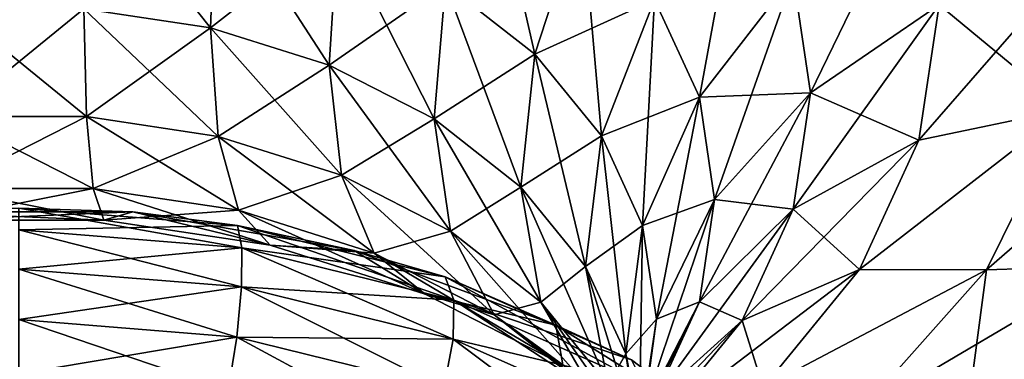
# Model space of a CAD drawing. Header units: millimetres. Extents: x -139 to 139, y -32 to 1264.
# Tile 21 of 256: x -125.52 to -120.55, y -12.42 to -10.7. Entities that reach past the tile are written whole.
import ezdxf

# ---------------------------------------------------------------- set-up
doc = ezdxf.new("R2010")
doc.units = ezdxf.units.MM
doc.header["$LTSCALE"] = 26.699852
for name, color, linetype in [('152', 7, 'CONTINUOUS'), ('157', 7, 'CONTINUOUS'), ('160', 7, 'CONTINUOUS'), ('161', 7, 'CONTINUOUS'), ('162', 7, 'CONTINUOUS'), ('165', 7, 'CONTINUOUS'), ('173', 7, 'CONTINUOUS'), ('174', 7, 'CONTINUOUS'), ('175', 7, 'CONTINUOUS'), ('176', 7, 'CONTINUOUS'), ('180', 7, 'CONTINUOUS'), ('206', 7, 'CONTINUOUS'), ('207', 7, 'CONTINUOUS')]:
    doc.layers.add(name, color=color, linetype=linetype)

msp = doc.modelspace()

# ---------------------------------------------------------------- linework, layer by layer
at = {"layer": '152', "color": 7, "linetype": 'CONTINUOUS', "true_color": 0xa2afbf}
for points in [[(-120.0031, -12.3595, -7.1492), (-119.7015, -13.0238, -5.5288), (-120.8907, -13.1178, -6.4405), (-120.0031, -12.3595, -7.1492)], [(-120.8874, -13.1155, 6.4426), (-119.7015, -13.0238, 5.5286), (-120.0012, -12.3575, 7.151), (-120.8874, -13.1155, 6.4426)]]:
    msp.add_3dface(points, dxfattribs=at)
at = {"layer": '157', "color": 7, "linetype": 'CONTINUOUS', "true_color": 0xa2afbf}
for points in [[(-120.2409, -11.1566, -9.451), (-120.0203, -11.9456, -8.1966), (-120.6417, -11.9667, -8.6409), (-120.2409, -11.1566, -9.451)], [(-120.6417, -11.9667, -8.6409), (-120.7482, -12.7647, -7.3774), (-121.2875, -12.6933, -7.9143), (-120.6417, -11.9667, -8.6409)], [(-120.0203, -11.9456, -8.1966), (-120.7482, -12.7647, -7.3774), (-120.6417, -11.9667, -8.6409), (-120.0203, -11.9456, -8.1966)]]:
    msp.add_3dface(points, dxfattribs=at)
at = {"layer": '160', "color": 7, "linetype": 'CONTINUOUS', "true_color": 0xa2afbf}
for points in [[(-120.105, -10.3038, -10.3038), (-120.2409, -11.1566, -9.451), (-120.881, -10.6287, -10.6287), (-120.105, -10.3038, -10.3038)], [(-120.9825, -11.3114, -9.9459), (-121.5293, -11.0728, -11.0728), (-120.881, -10.6287, -10.6287), (-120.9825, -11.3114, -9.9459)], [(-120.2409, -11.1566, -9.451), (-120.9825, -11.3114, -9.9459), (-120.881, -10.6287, -10.6287), (-120.2409, -11.1566, -9.451)], [(-121.6167, -11.6602, -10.4854), (-122.0137, -11.6115, -11.6115), (-121.5293, -11.0728, -11.0728), (-121.6167, -11.6602, -10.4854)], [(-121.6167, -11.6602, -10.4854), (-121.5293, -11.0728, -11.0728), (-120.9825, -11.3114, -9.9459), (-121.6167, -11.6602, -10.4854)], [(-120.2409, -11.1566, -9.451), (-120.6417, -11.9667, -8.6409), (-121.2825, -11.9643, -9.293), (-120.2409, -11.1566, -9.451)], [(-120.2409, -11.1566, -9.451), (-121.2825, -11.9643, -9.293), (-120.9825, -11.3114, -9.9459), (-120.2409, -11.1566, -9.451)], [(-121.2825, -11.9643, -9.293), (-121.6167, -11.6602, -10.4854), (-120.9825, -11.3114, -9.9459), (-121.2825, -11.9643, -9.293)], [(-122.0904, -12.1277, -11.0952), (-122.3073, -12.215, -12.215), (-122.0137, -11.6115, -11.6115), (-122.0904, -12.1277, -11.0952)], [(-122.0904, -12.1277, -11.0952), (-122.0137, -11.6115, -11.6115), (-121.6167, -11.6602, -10.4854), (-122.0904, -12.1277, -11.0952)], [(-121.8748, -12.222, -9.9236), (-122.0904, -12.1277, -11.0952), (-121.6167, -11.6602, -10.4854), (-121.8748, -12.222, -9.9236)], [(-121.8748, -12.222, -9.9236), (-121.6167, -11.6602, -10.4854), (-121.2825, -11.9643, -9.293), (-121.8748, -12.222, -9.9236)], [(-121.7679, -12.5589, -8.6985), (-121.8748, -12.222, -9.9236), (-121.2825, -11.9643, -9.293), (-121.7679, -12.5589, -8.6985)], [(-120.6417, -11.9667, -8.6409), (-121.7679, -12.5589, -8.6985), (-121.2825, -11.9643, -9.293), (-120.6417, -11.9667, -8.6409)], [(-120.6417, -11.9667, -8.6409), (-121.2875, -12.6933, -7.9143), (-121.7679, -12.5589, -8.6985), (-120.6417, -11.9667, -8.6409)], [(-122.3776, -12.6881, -11.742), (-122.3073, -12.215, -12.215), (-122.0904, -12.1277, -11.0952), (-122.3776, -12.6881, -11.742)], [(-122.3172, -12.6213, -10.6016), (-122.3776, -12.6881, -11.742), (-122.0904, -12.1277, -11.0952), (-122.3172, -12.6213, -10.6016)], [(-122.3172, -12.6213, -10.6016), (-122.0904, -12.1277, -11.0952), (-121.8748, -12.222, -9.9236), (-122.3172, -12.6213, -10.6016)], [(-122.3776, -12.6881, -11.742), (-122.3941, -12.8504, -12.8504), (-122.3073, -12.215, -12.215), (-122.3776, -12.6881, -11.742)], [(-122.2924, -12.7335, -9.4121), (-122.3172, -12.6213, -10.6016), (-121.8748, -12.222, -9.9236), (-122.2924, -12.7335, -9.4121)], [(-122.2924, -12.7335, -9.4121), (-121.8748, -12.222, -9.9236), (-121.7679, -12.5589, -8.6985), (-122.2924, -12.7335, -9.4121)]]:
    msp.add_3dface(points, dxfattribs=at)
at = {"layer": '161', "color": 7, "linetype": 'CONTINUOUS', "true_color": 0xa2afbf}
for points in [[(-124.95, -11.6735, -18.3701), (-125.525, -11.6548, -18.6668), (-126.1, -11.6735, -18.3701), (-124.95, -11.6735, -18.3701)], [(-124.4217, -11.7427, -18.5789), (-125.525, -11.7648, -18.9172), (-125.525, -11.6548, -18.6668), (-124.4217, -11.7427, -18.5789)], [(-124.4217, -11.7427, -18.5789), (-125.525, -11.6548, -18.6668), (-124.95, -11.6735, -18.3701), (-124.4217, -11.7427, -18.5789)], [(-123.8335, -11.8681, -18.1755), (-124.4217, -11.7427, -18.5789), (-124.95, -11.6735, -18.3701), (-123.8335, -11.8681, -18.1755)], [(-124.3996, -11.8545, -18.8275), (-125.525, -11.7648, -18.9172), (-124.4217, -11.7427, -18.5789), (-124.3996, -11.8545, -18.8275)], [(-124.3996, -11.8545, -18.8275), (-125.525, -11.9624, -19.1063), (-125.525, -11.7648, -18.9172), (-124.3996, -11.8545, -18.8275)], [(-123.3737, -12.002, -18.3196), (-124.3996, -11.8545, -18.8275), (-124.4217, -11.7427, -18.5789), (-123.3737, -12.002, -18.3196)], [(-123.3737, -12.002, -18.3196), (-124.4217, -11.7427, -18.5789), (-123.8335, -11.8681, -18.1755), (-123.3737, -12.002, -18.3196)], [(-124.4009, -12.052, -19.0168), (-125.525, -11.9624, -19.1063), (-124.3996, -11.8545, -18.8275), (-124.4009, -12.052, -19.0168)], [(-123.3306, -12.119, -18.5631), (-124.4009, -12.052, -19.0168), (-124.3996, -11.8545, -18.8275), (-123.3306, -12.119, -18.5631)], [(-123.3306, -12.119, -18.5631), (-124.3996, -11.8545, -18.8275), (-123.3737, -12.002, -18.3196), (-123.3306, -12.119, -18.5631)], [(-122.8153, -12.2459, -17.7976), (-123.3737, -12.002, -18.3196), (-123.8335, -11.8681, -18.1755), (-122.8153, -12.2459, -17.7976)], [(-124.4009, -12.052, -19.0168), (-125.525, -12.2174, -19.2053), (-125.525, -11.9624, -19.1063), (-124.4009, -12.052, -19.0168)], [(-122.4336, -12.4197, -17.9019), (-123.3306, -12.119, -18.5631), (-123.3737, -12.002, -18.3196), (-122.4336, -12.4197, -17.9019)], [(-122.4336, -12.4197, -17.9019), (-123.3737, -12.002, -18.3196), (-122.8153, -12.2459, -17.7976), (-122.4336, -12.4197, -17.9019)], [(-124.4255, -12.305, -19.1177), (-125.525, -12.2174, -19.2053), (-124.4009, -12.052, -19.0168), (-124.4255, -12.305, -19.1177)], [(-123.3332, -12.3161, -18.7526), (-124.4255, -12.305, -19.1177), (-124.4009, -12.052, -19.0168), (-123.3332, -12.3161, -18.7526)], [(-123.3332, -12.3161, -18.7526), (-124.4009, -12.052, -19.0168), (-123.3306, -12.119, -18.5631), (-123.3332, -12.3161, -18.7526)], [(-122.3717, -12.545, -18.137), (-123.3332, -12.3161, -18.7526), (-123.3306, -12.119, -18.5631), (-122.3717, -12.545, -18.137)], [(-122.3717, -12.545, -18.137), (-123.3306, -12.119, -18.5631), (-122.4336, -12.4197, -17.9019), (-122.3717, -12.545, -18.137)], [(-124.4255, -12.305, -19.1177), (-125.525, -12.4908, -19.199), (-125.525, -12.2174, -19.2053), (-124.4255, -12.305, -19.1177)], [(-121.9546, -12.7851, -17.2584), (-122.4336, -12.4197, -17.9019), (-122.8153, -12.2459, -17.7976), (-121.9546, -12.7851, -17.2584)], [(-124.4695, -12.5749, -19.1149), (-125.525, -12.4908, -19.199), (-124.4255, -12.305, -19.1177), (-124.4695, -12.5749, -19.1149)], [(-123.3811, -12.5634, -18.8593), (-124.4695, -12.5749, -19.1149), (-124.4255, -12.305, -19.1177), (-123.3811, -12.5634, -18.8593)], [(-123.3811, -12.5634, -18.8593), (-124.4255, -12.305, -19.1177), (-123.3332, -12.3161, -18.7526), (-123.3811, -12.5634, -18.8593)], [(-122.3754, -12.7417, -18.327), (-123.3811, -12.5634, -18.8593), (-123.3332, -12.3161, -18.7526), (-122.3754, -12.7417, -18.327)], [(-122.3754, -12.7417, -18.327), (-123.3332, -12.3161, -18.7526), (-122.3717, -12.545, -18.137), (-122.3754, -12.7417, -18.327)]]:
    msp.add_3dface(points, dxfattribs=at)
at = {"layer": '162', "color": 7, "linetype": 'CONTINUOUS', "true_color": 0xa2afbf}
for points in [[(-124.5575, -10.7448, -14.9559), (-125.1977, -10.6486, -15.0522), (-124.5307, -10.0511, -14.379), (-124.5575, -10.7448, -14.9559)], [(-123.9161, -10.2446, -14.1855), (-124.5575, -10.7448, -14.9559), (-124.5307, -10.0511, -14.379), (-123.9161, -10.2446, -14.1855)], [(-122.9218, -10.8777, -13.5524), (-123.3719, -10.5242, -13.9059), (-122.6843, -10.152, -13.0709), (-122.9218, -10.8777, -13.5524)], [(-122.3172, -10.6016, -12.6213), (-122.9218, -10.8777, -13.5524), (-122.6843, -10.152, -13.0709), (-122.3172, -10.6016, -12.6213)], [(-123.9595, -10.9331, -14.7677), (-124.5575, -10.7448, -14.9559), (-123.9161, -10.2446, -14.1855), (-123.9595, -10.9331, -14.7677)], [(-123.3719, -10.5242, -13.9059), (-123.9595, -10.9331, -14.7677), (-123.9161, -10.2446, -14.1855), (-123.3719, -10.5242, -13.9059)], [(-122.0904, -11.0952, -12.1277), (-122.3172, -10.6016, -12.6213), (-121.6167, -10.4854, -11.6602), (-122.0904, -11.0952, -12.1277)], [(-121.5293, -11.0728, -11.0728), (-122.0904, -11.0952, -12.1277), (-121.6167, -10.4854, -11.6602), (-121.5293, -11.0728, -11.0728)], [(-120.881, -10.6287, -10.6287), (-121.5293, -11.0728, -11.0728), (-121.6167, -10.4854, -11.6602), (-120.881, -10.6287, -10.6287)], [(-123.43, -11.2051, -14.4956), (-123.9595, -10.9331, -14.7677), (-123.3719, -10.5242, -13.9059), (-123.43, -11.2051, -14.4956)], [(-122.9218, -10.8777, -13.5524), (-123.43, -11.2051, -14.4956), (-123.3719, -10.5242, -13.9059), (-122.9218, -10.8777, -13.5524)], [(-122.5855, -11.2896, -13.1405), (-122.9218, -10.8777, -13.5524), (-122.3172, -10.6016, -12.6213), (-122.5855, -11.2896, -13.1405)], [(-122.0904, -11.0952, -12.1277), (-122.5855, -11.2896, -13.1405), (-122.3172, -10.6016, -12.6213), (-122.0904, -11.0952, -12.1277)], [(-125.1847, -11.193, -15.7721), (-125.8653, -11.193, -15.7721), (-125.1977, -10.6486, -15.0522), (-125.1847, -11.193, -15.7721)], [(-125.1977, -10.6486, -15.0522), (-125.8653, -11.193, -15.7721), (-125.8523, -10.6486, -15.0522), (-125.1977, -10.6486, -15.0522)], [(-124.5575, -10.7448, -14.9559), (-125.1847, -11.193, -15.7721), (-125.1977, -10.6486, -15.0522), (-124.5575, -10.7448, -14.9559)], [(-124.5189, -11.2931, -15.6721), (-125.1847, -11.193, -15.7721), (-124.5575, -10.7448, -14.9559), (-124.5189, -11.2931, -15.6721)], [(-123.9595, -10.9331, -14.7677), (-124.5189, -11.2931, -15.6721), (-124.5575, -10.7448, -14.9559), (-123.9595, -10.9331, -14.7677)], [(-122.992, -11.5491, -14.1517), (-123.43, -11.2051, -14.4956), (-122.9218, -10.8777, -13.5524), (-122.992, -11.5491, -14.1517)], [(-122.5855, -11.2896, -13.1405), (-122.992, -11.5491, -14.1517), (-122.9218, -10.8777, -13.5524), (-122.5855, -11.2896, -13.1405)], [(-123.8971, -11.4888, -15.4763), (-124.5189, -11.2931, -15.6721), (-123.9595, -10.9331, -14.7677), (-123.8971, -11.4888, -15.4763)], [(-123.43, -11.2051, -14.4956), (-123.8971, -11.4888, -15.4763), (-123.9595, -10.9331, -14.7677), (-123.43, -11.2051, -14.4956)], [(-121.5293, -11.0728, -11.0728), (-122.0137, -11.6115, -11.6115), (-122.0904, -11.0952, -12.1277), (-121.5293, -11.0728, -11.0728)], [(-122.3776, -11.742, -12.6881), (-122.5855, -11.2896, -13.1405), (-122.0904, -11.0952, -12.1277), (-122.3776, -11.742, -12.6881)], [(-122.0137, -11.6115, -11.6115), (-122.3776, -11.742, -12.6881), (-122.0904, -11.0952, -12.1277), (-122.0137, -11.6115, -11.6115)], [(-125.1502, -11.5555, -16.5981), (-125.8998, -11.5555, -16.5981), (-125.1847, -11.193, -15.7721), (-125.1502, -11.5555, -16.5981)], [(-125.1847, -11.193, -15.7721), (-125.8998, -11.5555, -16.5981), (-125.8653, -11.193, -15.7721), (-125.1847, -11.193, -15.7721)], [(-124.5189, -11.2931, -15.6721), (-125.1502, -11.5555, -16.5981), (-125.1847, -11.193, -15.7721), (-124.5189, -11.2931, -15.6721)], [(-123.3465, -11.7717, -15.1934), (-123.8971, -11.4888, -15.4763), (-123.43, -11.2051, -14.4956), (-123.3465, -11.7717, -15.1934)], [(-122.992, -11.5491, -14.1517), (-123.3465, -11.7717, -15.1934), (-123.43, -11.2051, -14.4956), (-122.992, -11.5491, -14.1517)], [(-124.4171, -11.6657, -16.4879), (-125.1502, -11.5555, -16.5981), (-124.5189, -11.2931, -15.6721), (-124.4171, -11.6657, -16.4879)], [(-123.8971, -11.4888, -15.4763), (-124.4171, -11.6657, -16.4879), (-124.5189, -11.2931, -15.6721), (-123.8971, -11.4888, -15.4763)], [(-122.6647, -11.9499, -13.7509), (-122.992, -11.5491, -14.1517), (-122.5855, -11.2896, -13.1405), (-122.6647, -11.9499, -13.7509)], [(-122.3776, -11.742, -12.6881), (-122.6647, -11.9499, -13.7509), (-122.5855, -11.2896, -13.1405), (-122.3776, -11.742, -12.6881)], [(-123.7323, -11.8813, -16.2724), (-124.4171, -11.6657, -16.4879), (-123.8971, -11.4888, -15.4763), (-123.7323, -11.8813, -16.2724)], [(-123.3465, -11.7717, -15.1934), (-123.7323, -11.8813, -16.2724), (-123.8971, -11.4888, -15.4763), (-123.3465, -11.7717, -15.1934)], [(-125.0963, -11.7161, -17.4848), (-125.9537, -11.7161, -17.4848), (-125.1502, -11.5555, -16.5981), (-125.0963, -11.7161, -17.4848)], [(-125.1502, -11.5555, -16.5981), (-125.9537, -11.7161, -17.4848), (-125.8998, -11.5555, -16.5981), (-125.1502, -11.5555, -16.5981)], [(-124.4171, -11.6657, -16.4879), (-125.0963, -11.7161, -17.4848), (-125.1502, -11.5555, -16.5981), (-124.4171, -11.6657, -16.4879)], [(-122.891, -12.1294, -14.8357), (-123.3465, -11.7717, -15.1934), (-122.992, -11.5491, -14.1517), (-122.891, -12.1294, -14.8357)], [(-122.6647, -11.9499, -13.7509), (-122.891, -12.1294, -14.8357), (-122.992, -11.5491, -14.1517), (-122.6647, -11.9499, -13.7509)], [(-122.0137, -11.6115, -11.6115), (-122.3073, -12.215, -12.215), (-122.3776, -11.742, -12.6881), (-122.0137, -11.6115, -11.6115)], [(-124.95, -11.6735, -18.3701), (-126.1, -11.6735, -18.3701), (-125.0963, -11.7161, -17.4848), (-124.95, -11.6735, -18.3701)], [(-125.0963, -11.7161, -17.4848), (-126.1, -11.6735, -18.3701), (-125.9537, -11.7161, -17.4848), (-125.0963, -11.7161, -17.4848)], [(-124.2576, -11.8422, -17.3587), (-125.0963, -11.7161, -17.4848), (-124.4171, -11.6657, -16.4879), (-124.2576, -11.8422, -17.3587)], [(-124.2576, -11.8422, -17.3587), (-124.95, -11.6735, -18.3701), (-125.0963, -11.7161, -17.4848), (-124.2576, -11.8422, -17.3587)], [(-123.8335, -11.8681, -18.1755), (-124.95, -11.6735, -18.3701), (-124.2576, -11.8422, -17.3587), (-123.8335, -11.8681, -18.1755)], [(-123.7323, -11.8813, -16.2724), (-124.2576, -11.8422, -17.3587), (-124.4171, -11.6657, -16.4879), (-123.7323, -11.8813, -16.2724)], [(-123.126, -12.1928, -15.9608), (-123.7323, -11.8813, -16.2724), (-123.3465, -11.7717, -15.1934), (-123.126, -12.1928, -15.9608)], [(-122.891, -12.1294, -14.8357), (-123.126, -12.1928, -15.9608), (-123.3465, -11.7717, -15.1934), (-122.891, -12.1294, -14.8357)], [(-122.4625, -12.3901, -13.3107), (-122.6647, -11.9499, -13.7509), (-122.3776, -11.742, -12.6881), (-122.4625, -12.3901, -13.3107)], [(-122.3073, -12.215, -12.215), (-122.4625, -12.3901, -13.3107), (-122.3776, -11.742, -12.6881), (-122.3073, -12.215, -12.215)], [(-123.4743, -12.0888, -17.1121), (-123.8335, -11.8681, -18.1755), (-124.2576, -11.8422, -17.3587), (-123.4743, -12.0888, -17.1121)], [(-123.4743, -12.0888, -17.1121), (-124.2576, -11.8422, -17.3587), (-123.7323, -11.8813, -16.2724), (-123.4743, -12.0888, -17.1121)], [(-122.8153, -12.2459, -17.7976), (-123.8335, -11.8681, -18.1755), (-123.4743, -12.0888, -17.1121), (-122.8153, -12.2459, -17.7976)], [(-123.126, -12.1928, -15.9608), (-123.4743, -12.0888, -17.1121), (-123.7323, -11.8813, -16.2724), (-123.126, -12.1928, -15.9608)], [(-122.5507, -12.5462, -14.4189), (-122.891, -12.1294, -14.8357), (-122.6647, -11.9499, -13.7509), (-122.5507, -12.5462, -14.4189)], [(-122.4625, -12.3901, -13.3107), (-122.5507, -12.5462, -14.4189), (-122.6647, -11.9499, -13.7509), (-122.4625, -12.3901, -13.3107)], [(-122.7806, -12.4452, -16.7557), (-122.8153, -12.2459, -17.7976), (-123.4743, -12.0888, -17.1121), (-122.7806, -12.4452, -16.7557)], [(-122.7806, -12.4452, -16.7557), (-123.4743, -12.0888, -17.1121), (-123.126, -12.1928, -15.9608), (-122.7806, -12.4452, -16.7557)], [(-122.6244, -12.5867, -15.567), (-123.126, -12.1928, -15.9608), (-122.891, -12.1294, -14.8357), (-122.6244, -12.5867, -15.567)], [(-122.5507, -12.5462, -14.4189), (-122.6244, -12.5867, -15.567), (-122.891, -12.1294, -14.8357), (-122.5507, -12.5462, -14.4189)], [(-122.6244, -12.5867, -15.567), (-122.7806, -12.4452, -16.7557), (-123.126, -12.1928, -15.9608), (-122.6244, -12.5867, -15.567)], [(-122.3073, -12.215, -12.215), (-122.3941, -12.8504, -12.8504), (-122.4625, -12.3901, -13.3107), (-122.3073, -12.215, -12.215)], [(-121.9546, -12.7851, -17.2584), (-122.8153, -12.2459, -17.7976), (-122.7806, -12.4452, -16.7557), (-121.9546, -12.7851, -17.2584)], [(-122.3404, -13.0039, -13.9612), (-122.5507, -12.5462, -14.4189), (-122.4625, -12.3901, -13.3107), (-122.3404, -13.0039, -13.9612)], [(-122.3941, -12.8504, -12.8504), (-122.3404, -13.0039, -13.9612), (-122.4625, -12.3901, -13.3107), (-122.3941, -12.8504, -12.8504)]]:
    msp.add_3dface(points, dxfattribs=at)
at = {"layer": '165', "color": 7, "linetype": 'CONTINUOUS', "true_color": 0xa2afbf}
msp.add_3dface([(-120.7482, -12.7647, -7.3774), (-120.0203, -11.9456, -8.1966), (-120.2913, -12.426, -7.5059), (-120.7482, -12.7647, -7.3774)], dxfattribs=at)
at = {"layer": '173', "color": 7, "linetype": 'CONTINUOUS', "true_color": 0xa2afbf}
for points in [[(-126.1, -11.6735, 18.3701), (-125.525, -11.6548, 18.6668), (-124.95, -11.6735, 18.3701), (-126.1, -11.6735, 18.3701)], [(-125.525, -11.6548, 18.6668), (-124.4217, -11.7427, 18.5789), (-124.95, -11.6735, 18.3701), (-125.525, -11.6548, 18.6668)], [(-124.4217, -11.7427, 18.5789), (-125.525, -11.6548, 18.6668), (-124.3996, -11.8545, 18.8275), (-124.4217, -11.7427, 18.5789)], [(-124.3996, -11.8545, 18.8275), (-125.525, -11.6548, 18.6668), (-125.525, -11.7648, 18.9172), (-124.3996, -11.8545, 18.8275)], [(-124.95, -11.6735, 18.3701), (-124.4217, -11.7427, 18.5789), (-123.8335, -11.8681, 18.1755), (-124.95, -11.6735, 18.3701)], [(-124.3996, -11.8545, 18.8275), (-125.525, -11.7648, 18.9172), (-124.4009, -12.052, 19.0168), (-124.3996, -11.8545, 18.8275)], [(-124.4009, -12.052, 19.0168), (-125.525, -11.7648, 18.9172), (-125.525, -11.9624, 19.1063), (-124.4009, -12.052, 19.0168)], [(-124.4217, -11.7427, 18.5789), (-123.3737, -12.002, 18.3196), (-123.8335, -11.8681, 18.1755), (-124.4217, -11.7427, 18.5789)], [(-123.3737, -12.002, 18.3196), (-124.4217, -11.7427, 18.5789), (-123.3306, -12.119, 18.5631), (-123.3737, -12.002, 18.3196)], [(-123.3306, -12.119, 18.5631), (-124.4217, -11.7427, 18.5789), (-124.3996, -11.8545, 18.8275), (-123.3306, -12.119, 18.5631)], [(-123.3332, -12.3161, 18.7526), (-124.3996, -11.8545, 18.8275), (-124.4009, -12.052, 19.0168), (-123.3332, -12.3161, 18.7526)], [(-123.3306, -12.119, 18.5631), (-124.3996, -11.8545, 18.8275), (-123.3332, -12.3161, 18.7526), (-123.3306, -12.119, 18.5631)], [(-123.8335, -11.8681, 18.1755), (-123.3737, -12.002, 18.3196), (-122.8153, -12.2459, 17.7976), (-123.8335, -11.8681, 18.1755)], [(-124.4009, -12.052, 19.0168), (-125.525, -11.9624, 19.1063), (-124.4255, -12.305, 19.1177), (-124.4009, -12.052, 19.0168)], [(-124.4255, -12.305, 19.1177), (-125.525, -11.9624, 19.1063), (-125.525, -12.2174, 19.2053), (-124.4255, -12.305, 19.1177)], [(-123.3737, -12.002, 18.3196), (-122.4336, -12.4197, 17.9019), (-122.8153, -12.2459, 17.7976), (-123.3737, -12.002, 18.3196)], [(-122.4336, -12.4197, 17.9019), (-123.3737, -12.002, 18.3196), (-122.3717, -12.545, 18.137), (-122.4336, -12.4197, 17.9019)], [(-122.3717, -12.545, 18.137), (-123.3737, -12.002, 18.3196), (-123.3306, -12.119, 18.5631), (-122.3717, -12.545, 18.137)], [(-123.3811, -12.5634, 18.8593), (-124.4009, -12.052, 19.0168), (-124.4255, -12.305, 19.1177), (-123.3811, -12.5634, 18.8593)], [(-123.3332, -12.3161, 18.7526), (-124.4009, -12.052, 19.0168), (-123.3811, -12.5634, 18.8593), (-123.3332, -12.3161, 18.7526)], [(-122.3754, -12.7417, 18.327), (-123.3306, -12.119, 18.5631), (-123.3332, -12.3161, 18.7526), (-122.3754, -12.7417, 18.327)], [(-122.3717, -12.545, 18.137), (-123.3306, -12.119, 18.5631), (-122.3754, -12.7417, 18.327), (-122.3717, -12.545, 18.137)], [(-124.4255, -12.305, 19.1177), (-125.525, -12.2174, 19.2053), (-124.4695, -12.5749, 19.1149), (-124.4255, -12.305, 19.1177)], [(-124.4695, -12.5749, 19.1149), (-125.525, -12.2174, 19.2053), (-125.525, -12.4908, 19.199), (-124.4695, -12.5749, 19.1149)], [(-122.8153, -12.2459, 17.7976), (-122.4336, -12.4197, 17.9019), (-121.9546, -12.7851, 17.2584), (-122.8153, -12.2459, 17.7976)], [(-123.4669, -12.823, 18.8669), (-124.4255, -12.305, 19.1177), (-124.4695, -12.5749, 19.1149), (-123.4669, -12.823, 18.8669)], [(-123.3811, -12.5634, 18.8593), (-124.4255, -12.305, 19.1177), (-123.4669, -12.823, 18.8669), (-123.3811, -12.5634, 18.8593)], [(-122.4442, -12.9797, 18.443), (-123.3332, -12.3161, 18.7526), (-123.3811, -12.5634, 18.8593), (-122.4442, -12.9797, 18.443)], [(-122.3754, -12.7417, 18.327), (-123.3332, -12.3161, 18.7526), (-122.4442, -12.9797, 18.443), (-122.3754, -12.7417, 18.327)]]:
    msp.add_3dface(points, dxfattribs=at)
at = {"layer": '174', "color": 7, "linetype": 'CONTINUOUS', "true_color": 0xa2afbf}
for points in [[(-123.3719, -10.5242, 13.9059), (-122.9218, -10.8777, 13.5524), (-123.1755, -9.7663, 13.4566), (-123.3719, -10.5242, 13.9059)], [(-123.1755, -9.7663, 13.4566), (-122.9218, -10.8777, 13.5524), (-122.6843, -10.152, 13.0709), (-123.1755, -9.7663, 13.4566)], [(-122.3172, -10.6016, 12.6213), (-122.0904, -11.0952, 12.1277), (-121.8748, -9.9236, 12.222), (-122.3172, -10.6016, 12.6213)], [(-121.8748, -9.9236, 12.222), (-122.0904, -11.0952, 12.1277), (-121.6167, -10.4854, 11.6602), (-121.8748, -9.9236, 12.222)], [(-125.1977, -10.6486, 15.0522), (-124.5575, -10.7448, 14.9559), (-125.1887, -9.9522, 14.4779), (-125.1977, -10.6486, 15.0522)], [(-125.1887, -9.9522, 14.4779), (-124.5575, -10.7448, 14.9559), (-124.5307, -10.0511, 14.379), (-125.1887, -9.9522, 14.4779)], [(-121.6167, -10.4854, 11.6602), (-121.5293, -11.0728, 11.0728), (-120.9825, -9.9459, 11.3114), (-121.6167, -10.4854, 11.6602)], [(-120.9825, -9.9459, 11.3114), (-121.5293, -11.0728, 11.0728), (-120.881, -10.6287, 10.6287), (-120.9825, -9.9459, 11.3114)], [(-124.5575, -10.7448, 14.9559), (-123.9595, -10.9331, 14.7677), (-124.5307, -10.0511, 14.379), (-124.5575, -10.7448, 14.9559)], [(-124.5307, -10.0511, 14.379), (-123.9595, -10.9331, 14.7677), (-123.9161, -10.2446, 14.1855), (-124.5307, -10.0511, 14.379)], [(-122.9218, -10.8777, 13.5524), (-122.5855, -11.2896, 13.1405), (-122.6843, -10.152, 13.0709), (-122.9218, -10.8777, 13.5524)], [(-122.6843, -10.152, 13.0709), (-122.5855, -11.2896, 13.1405), (-122.3172, -10.6016, 12.6213), (-122.6843, -10.152, 13.0709)], [(-123.9595, -10.9331, 14.7677), (-123.43, -11.2051, 14.4956), (-123.9161, -10.2446, 14.1855), (-123.9595, -10.9331, 14.7677)], [(-123.9161, -10.2446, 14.1855), (-123.43, -11.2051, 14.4956), (-123.3719, -10.5242, 13.9059), (-123.9161, -10.2446, 14.1855)], [(-122.0904, -11.0952, 12.1277), (-122.0137, -11.6115, 11.6115), (-121.6167, -10.4854, 11.6602), (-122.0904, -11.0952, 12.1277)], [(-121.6167, -10.4854, 11.6602), (-122.0137, -11.6115, 11.6115), (-121.5293, -11.0728, 11.0728), (-121.6167, -10.4854, 11.6602)], [(-123.43, -11.2051, 14.4956), (-122.992, -11.5491, 14.1517), (-123.3719, -10.5242, 13.9059), (-123.43, -11.2051, 14.4956)], [(-123.3719, -10.5242, 13.9059), (-122.992, -11.5491, 14.1517), (-122.9218, -10.8777, 13.5524), (-123.3719, -10.5242, 13.9059)], [(-122.5855, -11.2896, 13.1405), (-122.3776, -11.742, 12.6881), (-122.3172, -10.6016, 12.6213), (-122.5855, -11.2896, 13.1405)], [(-122.3172, -10.6016, 12.6213), (-122.3776, -11.742, 12.6881), (-122.0904, -11.0952, 12.1277), (-122.3172, -10.6016, 12.6213)], [(-125.8653, -11.193, 15.7721), (-125.1847, -11.193, 15.7721), (-125.8523, -10.6486, 15.0522), (-125.8653, -11.193, 15.7721)], [(-125.8523, -10.6486, 15.0522), (-125.1847, -11.193, 15.7721), (-125.1977, -10.6486, 15.0522), (-125.8523, -10.6486, 15.0522)], [(-125.1847, -11.193, 15.7721), (-124.5189, -11.2931, 15.6721), (-125.1977, -10.6486, 15.0522), (-125.1847, -11.193, 15.7721)], [(-125.1977, -10.6486, 15.0522), (-124.5189, -11.2931, 15.6721), (-124.5575, -10.7448, 14.9559), (-125.1977, -10.6486, 15.0522)], [(-124.5189, -11.2931, 15.6721), (-123.8971, -11.4888, 15.4763), (-124.5575, -10.7448, 14.9559), (-124.5189, -11.2931, 15.6721)], [(-124.5575, -10.7448, 14.9559), (-123.8971, -11.4888, 15.4763), (-123.9595, -10.9331, 14.7677), (-124.5575, -10.7448, 14.9559)], [(-122.992, -11.5491, 14.1517), (-122.6647, -11.9499, 13.7509), (-122.9218, -10.8777, 13.5524), (-122.992, -11.5491, 14.1517)], [(-122.9218, -10.8777, 13.5524), (-122.6647, -11.9499, 13.7509), (-122.5855, -11.2896, 13.1405), (-122.9218, -10.8777, 13.5524)], [(-123.8971, -11.4888, 15.4763), (-123.3465, -11.7717, 15.1934), (-123.9595, -10.9331, 14.7677), (-123.8971, -11.4888, 15.4763)], [(-123.9595, -10.9331, 14.7677), (-123.3465, -11.7717, 15.1934), (-123.43, -11.2051, 14.4956), (-123.9595, -10.9331, 14.7677)], [(-122.3776, -11.742, 12.6881), (-122.3073, -12.215, 12.215), (-122.0904, -11.0952, 12.1277), (-122.3776, -11.742, 12.6881)], [(-122.0904, -11.0952, 12.1277), (-122.3073, -12.215, 12.215), (-122.0137, -11.6115, 11.6115), (-122.0904, -11.0952, 12.1277)], [(-125.8998, -11.5555, 16.5981), (-125.1502, -11.5555, 16.5981), (-125.8653, -11.193, 15.7721), (-125.8998, -11.5555, 16.5981)], [(-125.8653, -11.193, 15.7721), (-125.1502, -11.5555, 16.5981), (-125.1847, -11.193, 15.7721), (-125.8653, -11.193, 15.7721)], [(-125.1502, -11.5555, 16.5981), (-124.4171, -11.6657, 16.4879), (-125.1847, -11.193, 15.7721), (-125.1502, -11.5555, 16.5981)], [(-125.1847, -11.193, 15.7721), (-124.4171, -11.6657, 16.4879), (-124.5189, -11.2931, 15.6721), (-125.1847, -11.193, 15.7721)], [(-123.3465, -11.7717, 15.1934), (-122.891, -12.1294, 14.8357), (-123.43, -11.2051, 14.4956), (-123.3465, -11.7717, 15.1934)], [(-123.43, -11.2051, 14.4956), (-122.891, -12.1294, 14.8357), (-122.992, -11.5491, 14.1517), (-123.43, -11.2051, 14.4956)], [(-124.4171, -11.6657, 16.4879), (-123.7323, -11.8813, 16.2724), (-124.5189, -11.2931, 15.6721), (-124.4171, -11.6657, 16.4879)], [(-124.5189, -11.2931, 15.6721), (-123.7323, -11.8813, 16.2724), (-123.8971, -11.4888, 15.4763), (-124.5189, -11.2931, 15.6721)], [(-122.6647, -11.9499, 13.7509), (-122.4625, -12.3901, 13.3107), (-122.5855, -11.2896, 13.1405), (-122.6647, -11.9499, 13.7509)], [(-122.5855, -11.2896, 13.1405), (-122.4625, -12.3901, 13.3107), (-122.3776, -11.742, 12.6881), (-122.5855, -11.2896, 13.1405)], [(-123.7323, -11.8813, 16.2724), (-123.126, -12.1928, 15.9608), (-123.8971, -11.4888, 15.4763), (-123.7323, -11.8813, 16.2724)], [(-123.8971, -11.4888, 15.4763), (-123.126, -12.1928, 15.9608), (-123.3465, -11.7717, 15.1934), (-123.8971, -11.4888, 15.4763)], [(-125.9537, -11.7161, 17.4848), (-125.0963, -11.7161, 17.4848), (-125.8998, -11.5555, 16.5981), (-125.9537, -11.7161, 17.4848)], [(-125.8998, -11.5555, 16.5981), (-125.0963, -11.7161, 17.4848), (-125.1502, -11.5555, 16.5981), (-125.8998, -11.5555, 16.5981)], [(-125.0963, -11.7161, 17.4848), (-124.2576, -11.8422, 17.3587), (-125.1502, -11.5555, 16.5981), (-125.0963, -11.7161, 17.4848)], [(-125.1502, -11.5555, 16.5981), (-124.2576, -11.8422, 17.3587), (-124.4171, -11.6657, 16.4879), (-125.1502, -11.5555, 16.5981)], [(-122.891, -12.1294, 14.8357), (-122.5507, -12.5462, 14.4189), (-122.992, -11.5491, 14.1517), (-122.891, -12.1294, 14.8357)], [(-122.992, -11.5491, 14.1517), (-122.5507, -12.5462, 14.4189), (-122.6647, -11.9499, 13.7509), (-122.992, -11.5491, 14.1517)], [(-126.1, -11.6735, 18.3701), (-124.95, -11.6735, 18.3701), (-125.9537, -11.7161, 17.4848), (-126.1, -11.6735, 18.3701)], [(-125.9537, -11.7161, 17.4848), (-124.95, -11.6735, 18.3701), (-125.0963, -11.7161, 17.4848), (-125.9537, -11.7161, 17.4848)], [(-125.0963, -11.7161, 17.4848), (-124.95, -11.6735, 18.3701), (-124.2576, -11.8422, 17.3587), (-125.0963, -11.7161, 17.4848)], [(-124.95, -11.6735, 18.3701), (-123.8335, -11.8681, 18.1755), (-124.2576, -11.8422, 17.3587), (-124.95, -11.6735, 18.3701)], [(-124.2576, -11.8422, 17.3587), (-123.4743, -12.0888, 17.1121), (-124.4171, -11.6657, 16.4879), (-124.2576, -11.8422, 17.3587)], [(-124.4171, -11.6657, 16.4879), (-123.4743, -12.0888, 17.1121), (-123.7323, -11.8813, 16.2724), (-124.4171, -11.6657, 16.4879)], [(-123.126, -12.1928, 15.9608), (-122.6244, -12.5867, 15.567), (-123.3465, -11.7717, 15.1934), (-123.126, -12.1928, 15.9608)], [(-123.3465, -11.7717, 15.1934), (-122.6244, -12.5867, 15.567), (-122.891, -12.1294, 14.8357), (-123.3465, -11.7717, 15.1934)], [(-122.4625, -12.3901, 13.3107), (-122.3941, -12.8504, 12.8504), (-122.3776, -11.742, 12.6881), (-122.4625, -12.3901, 13.3107)], [(-122.3776, -11.742, 12.6881), (-122.3941, -12.8504, 12.8504), (-122.3073, -12.215, 12.215), (-122.3776, -11.742, 12.6881)], [(-124.2576, -11.8422, 17.3587), (-123.8335, -11.8681, 18.1755), (-123.4743, -12.0888, 17.1121), (-124.2576, -11.8422, 17.3587)], [(-123.8335, -11.8681, 18.1755), (-122.8153, -12.2459, 17.7976), (-123.4743, -12.0888, 17.1121), (-123.8335, -11.8681, 18.1755)], [(-123.4743, -12.0888, 17.1121), (-122.7806, -12.4452, 16.7557), (-123.7323, -11.8813, 16.2724), (-123.4743, -12.0888, 17.1121)], [(-123.7323, -11.8813, 16.2724), (-122.7806, -12.4452, 16.7557), (-123.126, -12.1928, 15.9608), (-123.7323, -11.8813, 16.2724)], [(-122.5507, -12.5462, 14.4189), (-122.3404, -13.0039, 13.9612), (-122.6647, -11.9499, 13.7509), (-122.5507, -12.5462, 14.4189)], [(-122.6647, -11.9499, 13.7509), (-122.3404, -13.0039, 13.9612), (-122.4625, -12.3901, 13.3107), (-122.6647, -11.9499, 13.7509)], [(-123.4743, -12.0888, 17.1121), (-122.8153, -12.2459, 17.7976), (-122.7806, -12.4452, 16.7557), (-123.4743, -12.0888, 17.1121)], [(-122.6244, -12.5867, 15.567), (-122.2497, -13.0456, 15.108), (-122.891, -12.1294, 14.8357), (-122.6244, -12.5867, 15.567)], [(-122.891, -12.1294, 14.8357), (-122.2497, -13.0456, 15.108), (-122.5507, -12.5462, 14.4189), (-122.891, -12.1294, 14.8357)], [(-122.7806, -12.4452, 16.7557), (-122.2068, -12.8958, 16.3051), (-123.126, -12.1928, 15.9608), (-122.7806, -12.4452, 16.7557)], [(-123.126, -12.1928, 15.9608), (-122.2068, -12.8958, 16.3051), (-122.6244, -12.5867, 15.567), (-123.126, -12.1928, 15.9608)], [(-122.8153, -12.2459, 17.7976), (-121.9546, -12.7851, 17.2584), (-122.7806, -12.4452, 16.7557), (-122.8153, -12.2459, 17.7976)], [(-122.3404, -13.0039, 13.9612), (-122.2692, -13.4826, 13.4826), (-122.4625, -12.3901, 13.3107), (-122.3404, -13.0039, 13.9612)], [(-122.4625, -12.3901, 13.3107), (-122.2692, -13.4826, 13.4826), (-122.3941, -12.8504, 12.8504), (-122.4625, -12.3901, 13.3107)]]:
    msp.add_3dface(points, dxfattribs=at)
at = {"layer": '175', "color": 7, "linetype": 'CONTINUOUS', "true_color": 0xa2afbf}
for points in [[(-120.2409, -11.1566, 9.451), (-120.6417, -11.9667, 8.6409), (-119.5684, -11.0324, 9.1097), (-120.2409, -11.1566, 9.451)], [(-119.5684, -11.0324, 9.1097), (-120.6417, -11.9667, 8.6409), (-120.0203, -11.9456, 8.1966), (-119.5684, -11.0324, 9.1097)], [(-120.6417, -11.9667, 8.6409), (-121.2875, -12.6933, 7.9143), (-120.0203, -11.9456, 8.1966), (-120.6417, -11.9667, 8.6409)], [(-120.0203, -11.9456, 8.1966), (-121.2875, -12.6933, 7.9143), (-120.7482, -12.7647, 7.3774), (-120.0203, -11.9456, 8.1966)]]:
    msp.add_3dface(points, dxfattribs=at)
at = {"layer": '176', "color": 7, "linetype": 'CONTINUOUS', "true_color": 0xa2afbf}
msp.add_3dface([(-120.0203, -11.9456, 8.1966), (-120.7482, -12.7647, 7.3774), (-120.2896, -12.4242, 7.5076), (-120.0203, -11.9456, 8.1966)], dxfattribs=at)
at = {"layer": '180', "color": 7, "linetype": 'CONTINUOUS', "true_color": 0xa2afbf}
for points in [[(-120.105, -10.3038, 10.3038), (-120.881, -10.6287, 10.6287), (-120.9825, -11.3114, 9.9459), (-120.105, -10.3038, 10.3038)], [(-120.2409, -11.1566, 9.451), (-120.105, -10.3038, 10.3038), (-120.9825, -11.3114, 9.9459), (-120.2409, -11.1566, 9.451)], [(-120.881, -10.6287, 10.6287), (-121.5293, -11.0728, 11.0728), (-121.6167, -11.6602, 10.4854), (-120.881, -10.6287, 10.6287)], [(-120.881, -10.6287, 10.6287), (-121.6167, -11.6602, 10.4854), (-120.9825, -11.3114, 9.9459), (-120.881, -10.6287, 10.6287)], [(-121.5293, -11.0728, 11.0728), (-122.0137, -11.6115, 11.6115), (-122.0904, -12.1277, 11.0952), (-121.5293, -11.0728, 11.0728)], [(-121.5293, -11.0728, 11.0728), (-122.0904, -12.1277, 11.0952), (-121.6167, -11.6602, 10.4854), (-121.5293, -11.0728, 11.0728)], [(-120.6417, -11.9667, 8.6409), (-120.2409, -11.1566, 9.451), (-121.2825, -11.9643, 9.293), (-120.6417, -11.9667, 8.6409)], [(-120.2409, -11.1566, 9.451), (-120.9825, -11.3114, 9.9459), (-121.2825, -11.9643, 9.293), (-120.2409, -11.1566, 9.451)], [(-121.6167, -11.6602, 10.4854), (-121.8748, -12.222, 9.9236), (-120.9825, -11.3114, 9.9459), (-121.6167, -11.6602, 10.4854)], [(-120.9825, -11.3114, 9.9459), (-121.8748, -12.222, 9.9236), (-121.2825, -11.9643, 9.293), (-120.9825, -11.3114, 9.9459)], [(-122.0137, -11.6115, 11.6115), (-122.3073, -12.215, 12.215), (-122.3776, -12.6881, 11.742), (-122.0137, -11.6115, 11.6115)], [(-122.0137, -11.6115, 11.6115), (-122.3776, -12.6881, 11.742), (-122.0904, -12.1277, 11.0952), (-122.0137, -11.6115, 11.6115)], [(-122.0904, -12.1277, 11.0952), (-122.3172, -12.6213, 10.6016), (-121.6167, -11.6602, 10.4854), (-122.0904, -12.1277, 11.0952)], [(-121.6167, -11.6602, 10.4854), (-122.3172, -12.6213, 10.6016), (-121.8748, -12.222, 9.9236), (-121.6167, -11.6602, 10.4854)], [(-121.8748, -12.222, 9.9236), (-122.2924, -12.7335, 9.4121), (-121.2825, -11.9643, 9.293), (-121.8748, -12.222, 9.9236)], [(-121.2825, -11.9643, 9.293), (-122.2924, -12.7335, 9.4121), (-121.7679, -12.5589, 8.6985), (-121.2825, -11.9643, 9.293)], [(-120.6417, -11.9667, 8.6409), (-121.2825, -11.9643, 9.293), (-121.7679, -12.5589, 8.6985), (-120.6417, -11.9667, 8.6409)], [(-121.2875, -12.6933, 7.9143), (-120.6417, -11.9667, 8.6409), (-121.7679, -12.5589, 8.6985), (-121.2875, -12.6933, 7.9143)], [(-122.3776, -12.6881, 11.742), (-122.5855, -13.1405, 11.2896), (-122.0904, -12.1277, 11.0952), (-122.3776, -12.6881, 11.742)], [(-122.0904, -12.1277, 11.0952), (-122.5855, -13.1405, 11.2896), (-122.3172, -12.6213, 10.6016), (-122.0904, -12.1277, 11.0952)], [(-122.3172, -12.6213, 10.6016), (-122.6843, -13.0709, 10.152), (-121.8748, -12.222, 9.9236), (-122.3172, -12.6213, 10.6016)], [(-121.8748, -12.222, 9.9236), (-122.6843, -13.0709, 10.152), (-122.2924, -12.7335, 9.4121), (-121.8748, -12.222, 9.9236)], [(-122.3073, -12.215, 12.215), (-122.3941, -12.8504, 12.8504), (-122.4625, -13.3107, 12.3901), (-122.3073, -12.215, 12.215)], [(-122.3073, -12.215, 12.215), (-122.4625, -13.3107, 12.3901), (-122.3776, -12.6881, 11.742), (-122.3073, -12.215, 12.215)]]:
    msp.add_3dface(points, dxfattribs=at)
at = {"layer": '206', "color": 7, "linetype": 'CONTINUOUS', "true_color": 0xa2afbf}
msp.add_3dface([(-120.0031, -12.3595, -7.1492), (-120.8907, -13.1178, -6.4405), (-120.463, -12.6757, -7.0096), (-120.0031, -12.3595, -7.1492)], dxfattribs=at)
at = {"layer": '207', "color": 7, "linetype": 'CONTINUOUS', "true_color": 0xa2afbf}
msp.add_3dface([(-120.8874, -13.1155, 6.4426), (-120.0012, -12.3575, 7.151), (-120.463, -12.6757, 7.0096), (-120.8874, -13.1155, 6.4426)], dxfattribs=at)

doc.saveas('drawing.dxf')
